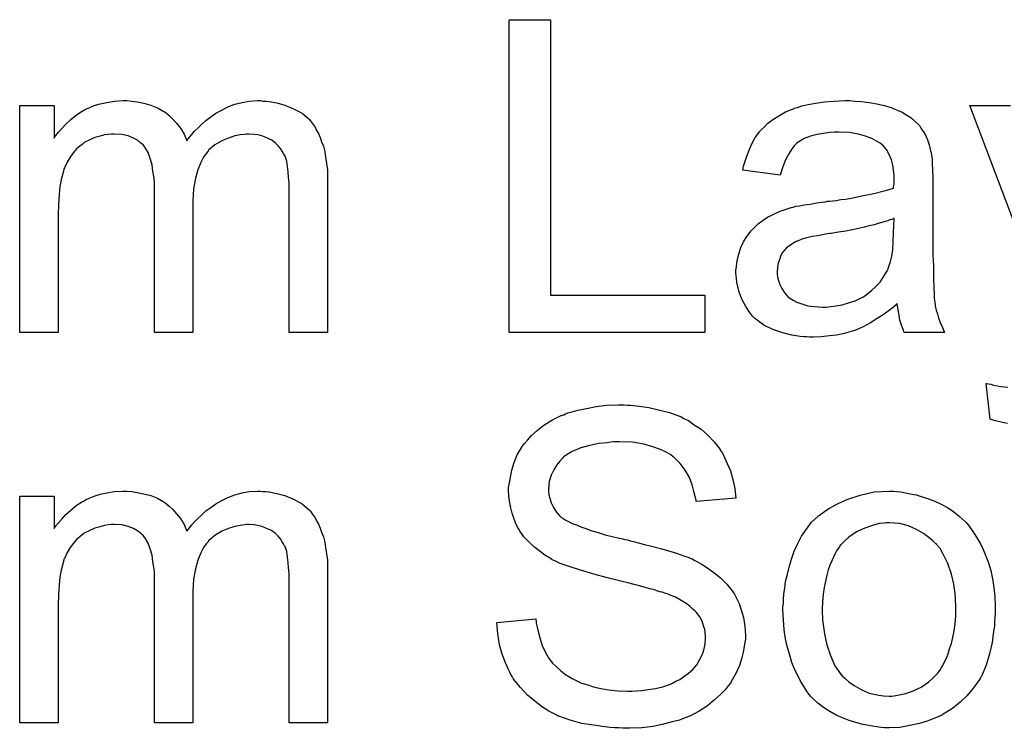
# Model space of a CAD drawing. Extents: x -1.7 to 9, y -2.8 to 5.2.
# Tile 8 of 227: x 0.48 to 0.732, y -1.39 to -1.209. Entities that reach past the tile are written whole.
import ezdxf

# ---------------------------------------------------------------- set-up
doc = ezdxf.new("R2010")
doc.units = 0
doc.layers.add('qfn32-50-23-b_copper_signal_bot', color=5, linetype='CONTINUOUS')
doc.layers.add('qfn32-50-23-b_soldermask_bot', color=1, linetype='CONTINUOUS')

msp = doc.modelspace()

# ---------------------------------------------------------------- linework, layer by layer
at = {"layer": 'qfn32-50-23-b_copper_signal_bot', "color": 5}
for points in [[(0.61597, -1.279437), (0.655424, -1.279437), (0.655424, -1.288925), (0.605326, -1.288925), (0.605326, -1.20886), (0.61597, -1.20886), (0.61597, -1.279437)], [(0.542269, -1.229686), (0.543079, -1.229686), (0.543889, -1.229802), (0.545856, -1.230149), (0.547939, -1.230728), (0.550137, -1.231653), (0.552335, -1.23281), (0.554186, -1.23443), (0.554418, -1.234661), (0.554881, -1.235356), (0.555691, -1.236397), (0.556038, -1.237207), (0.5565, -1.238017), (0.556963, -1.239058), (0.55731, -1.240099), (0.557773, -1.241256), (0.55812, -1.242645), (0.558352, -1.244033), (0.558583, -1.245653), (0.558814, -1.247273), (0.558814, -1.249124), (0.558814, -1.288925), (0.54898, -1.288925), (0.54898, -1.252479), (0.54898, -1.252364), (0.54898, -1.252248), (0.54898, -1.251554), (0.54898, -1.250512), (0.548864, -1.24924), (0.548749, -1.247851), (0.548633, -1.246463), (0.548401, -1.245074), (0.548054, -1.244033), (0.548054, -1.243918), (0.547823, -1.24357), (0.547591, -1.243108), (0.547244, -1.242529), (0.546782, -1.241835), (0.546203, -1.241141), (0.545509, -1.240447), (0.544583, -1.239752), (0.544468, -1.239637), (0.54412, -1.239521), (0.543658, -1.23929), (0.542848, -1.238942), (0.542038, -1.238595), (0.540997, -1.238364), (0.539955, -1.238248), (0.538683, -1.238132), (0.538104, -1.238132), (0.537641, -1.238248), (0.536484, -1.238364), (0.535096, -1.238595), (0.533476, -1.239174), (0.531741, -1.239868), (0.530005, -1.240909), (0.528385, -1.242298), (0.52827, -1.242529), (0.527807, -1.243108), (0.527113, -1.244033), (0.526418, -1.245422), (0.525609, -1.247273), (0.52503, -1.249471), (0.524567, -1.252132), (0.524336, -1.255256), (0.524336, -1.288925), (0.514501, -1.288925), (0.514501, -1.251322), (0.514501, -1.251207), (0.514501, -1.250975), (0.514501, -1.250744), (0.514501, -1.250281), (0.514386, -1.249008), (0.514154, -1.24762), (0.513923, -1.246), (0.51346, -1.24438), (0.512881, -1.242876), (0.512072, -1.241488), (0.511956, -1.241372), (0.511609, -1.240909), (0.51103, -1.240447), (0.51022, -1.239752), (0.509179, -1.239174), (0.507791, -1.238595), (0.506171, -1.238248), (0.504204, -1.238133), (0.50351, -1.238133), (0.5027, -1.238248), (0.501774, -1.238364), (0.500617, -1.238711), (0.499229, -1.239058), (0.497956, -1.239637), (0.496568, -1.240331), (0.496452, -1.240447), (0.495989, -1.240794), (0.495411, -1.241256), (0.494601, -1.241951), (0.493791, -1.242876), (0.492981, -1.244033), (0.492171, -1.245306), (0.491477, -1.24681), (0.491361, -1.247042), (0.491246, -1.24762), (0.491014, -1.248546), (0.490667, -1.249818), (0.49032, -1.251554), (0.490089, -1.253636), (0.489973, -1.256066), (0.489857, -1.258843), (0.489857, -1.288925), (0.480023, -1.288925), (0.480023, -1.230843), (0.488816, -1.230843), (0.488816, -1.239174), (0.488932, -1.238943), (0.489279, -1.23848), (0.489973, -1.23767), (0.490783, -1.236744), (0.491824, -1.235587), (0.493097, -1.23443), (0.494485, -1.233273), (0.496105, -1.232232), (0.496336, -1.232116), (0.496915, -1.231769), (0.497841, -1.231422), (0.499113, -1.230843), (0.500617, -1.230381), (0.502353, -1.230034), (0.50432, -1.229687), (0.506402, -1.229571), (0.507444, -1.229571), (0.508716, -1.229686), (0.510105, -1.229918), (0.51184, -1.230265), (0.513576, -1.230728), (0.515311, -1.231422), (0.516931, -1.232348), (0.517162, -1.232463), (0.517625, -1.23281), (0.518319, -1.233389), (0.519245, -1.234314), (0.520171, -1.235356), (0.521212, -1.236628), (0.522138, -1.238132), (0.522832, -1.239868), (0.522947, -1.239752), (0.523179, -1.239405), (0.523526, -1.238942), (0.524104, -1.238248), (0.524799, -1.237438), (0.525609, -1.236628), (0.526534, -1.235703), (0.527691, -1.234661), (0.528964, -1.233736), (0.530236, -1.23281), (0.531741, -1.232), (0.53336, -1.23119), (0.535096, -1.230496), (0.536947, -1.230034), (0.538798, -1.229686), (0.540881, -1.229571), (0.541691, -1.229571), (0.542269, -1.229686)], [(0.693836, -1.229686), (0.695572, -1.229802), (0.697539, -1.230034), (0.699506, -1.230381), (0.701472, -1.230843), (0.703324, -1.231422), (0.703555, -1.231538), (0.704134, -1.231769), (0.704943, -1.232116), (0.705985, -1.232579), (0.707142, -1.233273), (0.708299, -1.233967), (0.70934, -1.234893), (0.710266, -1.235819), (0.710381, -1.235934), (0.710613, -1.236281), (0.71096, -1.23686), (0.711423, -1.237554), (0.712001, -1.238595), (0.712464, -1.239637), (0.712927, -1.240909), (0.713274, -1.242413), (0.713274, -1.242529), (0.71339, -1.242876), (0.713505, -1.24357), (0.713621, -1.244496), (0.713621, -1.245769), (0.713737, -1.247273), (0.713852, -1.24924), (0.713852, -1.251438), (0.713852, -1.264628), (0.713852, -1.264744), (0.713852, -1.265206), (0.713852, -1.2659), (0.713852, -1.266826), (0.713852, -1.267867), (0.713852, -1.26914), (0.713968, -1.271917), (0.713968, -1.274809), (0.714084, -1.277702), (0.714199, -1.278975), (0.714199, -1.280132), (0.714315, -1.281173), (0.714431, -1.281983), (0.714431, -1.282099), (0.714547, -1.282561), (0.714662, -1.283255), (0.715009, -1.284181), (0.715241, -1.285222), (0.715704, -1.286379), (0.716282, -1.287652), (0.716861, -1.288925), (0.706563, -1.288925), (0.706448, -1.288809), (0.706332, -1.288346), (0.706101, -1.287768), (0.705753, -1.286842), (0.705406, -1.285801), (0.705175, -1.284528), (0.704943, -1.28314), (0.704712, -1.281636), (0.704596, -1.281636), (0.704481, -1.281867), (0.703787, -1.282446), (0.702745, -1.283255), (0.701357, -1.284297), (0.699621, -1.285338), (0.697886, -1.286495), (0.696035, -1.287536), (0.694068, -1.288346), (0.693836, -1.288462), (0.693142, -1.288578), (0.692101, -1.288925), (0.690828, -1.289272), (0.689208, -1.289619), (0.687357, -1.28985), (0.685274, -1.290082), (0.683192, -1.290197), (0.682266, -1.290197), (0.681572, -1.290082), (0.680762, -1.290082), (0.679837, -1.289966), (0.677754, -1.289619), (0.67544, -1.289041), (0.672895, -1.288231), (0.670581, -1.287074), (0.668498, -1.28557), (0.668267, -1.285338), (0.667688, -1.28476), (0.666878, -1.283718), (0.665953, -1.28233), (0.665027, -1.280594), (0.664217, -1.278628), (0.663639, -1.276198), (0.663523, -1.275041), (0.663407, -1.273652), (0.663407, -1.273421), (0.663407, -1.272958), (0.663523, -1.272148), (0.663639, -1.271107), (0.66387, -1.269834), (0.664217, -1.268562), (0.66468, -1.267173), (0.665258, -1.2659), (0.665374, -1.265785), (0.665606, -1.265322), (0.666068, -1.264628), (0.666647, -1.263818), (0.667341, -1.262892), (0.668267, -1.261967), (0.669192, -1.261041), (0.670349, -1.260231), (0.670465, -1.260116), (0.670928, -1.259884), (0.671506, -1.259421), (0.672432, -1.258958), (0.673473, -1.258496), (0.674746, -1.257917), (0.676019, -1.257454), (0.677523, -1.256992), (0.677638, -1.256992), (0.678101, -1.256876), (0.678795, -1.256645), (0.679721, -1.256529), (0.680878, -1.256297), (0.682382, -1.256066), (0.684117, -1.255719), (0.6862, -1.255487), (0.686316, -1.255487), (0.686779, -1.255372), (0.687357, -1.255372), (0.688167, -1.255256), (0.689093, -1.25514), (0.69025, -1.254909), (0.691522, -1.254793), (0.692911, -1.254562), (0.695688, -1.253983), (0.698696, -1.253405), (0.701357, -1.252711), (0.70263, -1.252364), (0.703787, -1.252016), (0.703787, -1.251901), (0.703787, -1.251669), (0.703902, -1.250975), (0.703902, -1.250165), (0.703902, -1.249703), (0.703902, -1.249471), (0.703902, -1.249355), (0.703902, -1.24924), (0.703902, -1.248545), (0.703787, -1.247389), (0.703555, -1.246116), (0.703208, -1.244727), (0.70263, -1.243339), (0.701935, -1.242066), (0.70101, -1.241025), (0.700894, -1.240909), (0.700316, -1.240447), (0.69939, -1.239984), (0.698233, -1.23929), (0.696613, -1.238711), (0.694762, -1.238132), (0.692448, -1.237785), (0.689787, -1.23767), (0.68863, -1.23767), (0.687473, -1.237785), (0.685853, -1.238017), (0.684233, -1.238248), (0.682498, -1.238711), (0.680878, -1.23929), (0.67949, -1.240099), (0.679374, -1.240215), (0.678911, -1.240562), (0.678332, -1.241141), (0.677638, -1.242066), (0.676944, -1.243223), (0.676134, -1.244727), (0.67544, -1.246579), (0.674746, -1.248661), (0.665143, -1.247389), (0.665143, -1.247273), (0.665258, -1.247157), (0.665258, -1.24681), (0.665374, -1.246347), (0.665721, -1.245306), (0.666184, -1.243802), (0.666763, -1.242298), (0.667457, -1.240678), (0.668382, -1.239058), (0.669424, -1.237554), (0.669539, -1.237438), (0.670002, -1.236976), (0.670696, -1.236281), (0.671622, -1.235356), (0.672895, -1.23443), (0.674399, -1.233505), (0.676134, -1.232463), (0.678101, -1.231653), (0.678217, -1.231653), (0.678332, -1.231538), (0.67868, -1.231422), (0.679142, -1.231306), (0.680299, -1.230959), (0.681919, -1.230612), (0.68377, -1.230265), (0.686084, -1.229918), (0.688514, -1.229686), (0.691291, -1.229571), (0.692564, -1.229571), (0.693836, -1.229686)], [(0.745323, -1.288925), (0.72334, -1.230843), (0.733753, -1.230843)], [(0.703902, -1.259768), (0.703787, -1.259768), (0.703671, -1.259884), (0.703324, -1.26), (0.702861, -1.260116), (0.702282, -1.260347), (0.701588, -1.260578), (0.700778, -1.26081), (0.699853, -1.261041), (0.698811, -1.261388), (0.697539, -1.26162), (0.696266, -1.261967), (0.694762, -1.262314), (0.693142, -1.262661), (0.691522, -1.263008), (0.689671, -1.263239), (0.687704, -1.263586), (0.687473, -1.263586), (0.686779, -1.263702), (0.685622, -1.263934), (0.684349, -1.264165), (0.682961, -1.264396), (0.681572, -1.264744), (0.680299, -1.265091), (0.679142, -1.265553), (0.679027, -1.265553), (0.67868, -1.265785), (0.678217, -1.266016), (0.677754, -1.266363), (0.676366, -1.267289), (0.675209, -1.268677), (0.675209, -1.268793), (0.674977, -1.269024), (0.674861, -1.269487), (0.67463, -1.270066), (0.674399, -1.27076), (0.674167, -1.271454), (0.674052, -1.27238), (0.673936, -1.273305), (0.673936, -1.273421), (0.673936, -1.273999), (0.674052, -1.274694), (0.674283, -1.275619), (0.67463, -1.276661), (0.675209, -1.277702), (0.675903, -1.278859), (0.676828, -1.2799), (0.676944, -1.280016), (0.677407, -1.280247), (0.678101, -1.28071), (0.679027, -1.281173), (0.680299, -1.281636), (0.681803, -1.282099), (0.683539, -1.28233), (0.685622, -1.282446), (0.686547, -1.282446), (0.687704, -1.28233), (0.688977, -1.282099), (0.690597, -1.281867), (0.692216, -1.281404), (0.693952, -1.280826), (0.695688, -1.280016), (0.695919, -1.2799), (0.696382, -1.279553), (0.697192, -1.278975), (0.698117, -1.278165), (0.699159, -1.277239), (0.700316, -1.276082), (0.701241, -1.274694), (0.702167, -1.27319), (0.702282, -1.273074), (0.702398, -1.272611), (0.70263, -1.271801), (0.702977, -1.27076), (0.703324, -1.269371), (0.703555, -1.267752), (0.703671, -1.265785), (0.703787, -1.263471), (0.703902, -1.259768)], [(0.732943, -1.312296), (0.732017, -1.312065), (0.730976, -1.311833), (0.729819, -1.311602), (0.728546, -1.311139), (0.727505, -1.301999), (0.727621, -1.301999), (0.728083, -1.302115), (0.728662, -1.30223), (0.729356, -1.302462), (0.731207, -1.302809), (0.733059, -1.302925)]]:
    msp.add_lwpolyline(points, dxfattribs=at)
at = {"layer": 'qfn32-50-23-b_soldermask_bot', "color": 1}
for points in [[(0.635639, -1.307588), (0.636449, -1.307588), (0.638647, -1.307819), (0.641077, -1.308166), (0.643622, -1.308745), (0.646399, -1.309439), (0.648945, -1.310364), (0.64906, -1.310364), (0.649292, -1.31048), (0.649639, -1.310712), (0.650102, -1.310943), (0.651259, -1.311522), (0.652763, -1.312563), (0.654498, -1.31372), (0.656234, -1.315224), (0.657854, -1.316959), (0.659358, -1.318926), (0.659358, -1.319042), (0.659473, -1.319158), (0.659705, -1.319505), (0.659936, -1.319852), (0.660515, -1.321009), (0.661209, -1.322513), (0.662019, -1.324364), (0.662597, -1.326562), (0.663176, -1.328877), (0.663407, -1.331422), (0.653226, -1.332232), (0.653226, -1.332116), (0.653226, -1.331885), (0.65311, -1.331538), (0.652994, -1.330959), (0.652647, -1.329686), (0.652184, -1.327951), (0.65149, -1.3261), (0.650449, -1.324248), (0.649176, -1.322513), (0.647556, -1.320893), (0.647325, -1.320777), (0.646746, -1.320315), (0.645589, -1.31962), (0.644085, -1.318926), (0.642118, -1.318232), (0.639804, -1.317538), (0.636912, -1.317075), (0.633672, -1.316959), (0.632053, -1.316959), (0.631358, -1.317075), (0.630433, -1.317191), (0.62835, -1.317422), (0.626036, -1.317885), (0.623722, -1.318464), (0.621524, -1.319389), (0.620598, -1.319968), (0.619673, -1.320546), (0.619441, -1.320662), (0.618978, -1.321125), (0.618284, -1.321935), (0.61759, -1.32286), (0.61678, -1.324133), (0.616086, -1.325521), (0.615623, -1.327141), (0.615392, -1.328992), (0.615392, -1.329224), (0.615392, -1.329686), (0.615507, -1.330496), (0.615739, -1.331422), (0.616086, -1.332579), (0.616664, -1.333736), (0.617359, -1.334893), (0.6184, -1.33605), (0.618516, -1.336166), (0.619094, -1.336513), (0.619557, -1.33686), (0.62002, -1.337091), (0.620714, -1.337438), (0.621524, -1.337901), (0.622565, -1.338248), (0.623722, -1.338711), (0.624995, -1.339174), (0.626499, -1.339752), (0.628119, -1.340215), (0.62997, -1.340794), (0.632053, -1.341256), (0.634366, -1.341835), (0.634482, -1.341835), (0.634945, -1.341951), (0.635639, -1.342066), (0.636449, -1.342298), (0.63749, -1.342529), (0.638763, -1.342876), (0.640036, -1.343223), (0.641424, -1.34357), (0.644432, -1.34438), (0.647325, -1.34519), (0.648713, -1.345653), (0.649986, -1.346116), (0.651143, -1.346463), (0.652069, -1.346926), (0.652184, -1.346926), (0.652416, -1.347041), (0.652763, -1.347273), (0.653226, -1.347504), (0.654498, -1.348198), (0.656002, -1.349124), (0.657738, -1.350397), (0.659473, -1.351785), (0.661093, -1.353405), (0.662482, -1.35514), (0.662597, -1.355372), (0.66306, -1.35595), (0.663523, -1.356992), (0.664217, -1.35838), (0.664796, -1.36), (0.665374, -1.361967), (0.665721, -1.364165), (0.665837, -1.366479), (0.665837, -1.366595), (0.665837, -1.36671), (0.665837, -1.367057), (0.665837, -1.36752), (0.665606, -1.368793), (0.665374, -1.370413), (0.664911, -1.372264), (0.664333, -1.374231), (0.663407, -1.376313), (0.662135, -1.378512), (0.662135, -1.378628), (0.662019, -1.378743), (0.66144, -1.379437), (0.66063, -1.380479), (0.659473, -1.381636), (0.657969, -1.383024), (0.656118, -1.384528), (0.654035, -1.385917), (0.651606, -1.387189), (0.65149, -1.387189), (0.651259, -1.387305), (0.650912, -1.387421), (0.650449, -1.387652), (0.649755, -1.387883), (0.648945, -1.388231), (0.647093, -1.388693), (0.644895, -1.389272), (0.642234, -1.38985), (0.639342, -1.390197), (0.636218, -1.390313), (0.634366, -1.390313), (0.633441, -1.390197), (0.6324, -1.390197), (0.631243, -1.390082), (0.629854, -1.389966), (0.626962, -1.389503), (0.623953, -1.389041), (0.620945, -1.388231), (0.618053, -1.387189), (0.617937, -1.387189), (0.617706, -1.387074), (0.617359, -1.386842), (0.616896, -1.386611), (0.615507, -1.385917), (0.613888, -1.384875), (0.612036, -1.383487), (0.610069, -1.381867), (0.608218, -1.3799), (0.606483, -1.377702), (0.606483, -1.377586), (0.606251, -1.377355), (0.606136, -1.377008), (0.605789, -1.376545), (0.605557, -1.375966), (0.60521, -1.375272), (0.6044, -1.373537), (0.60359, -1.371338), (0.602896, -1.368909), (0.602433, -1.366132), (0.602202, -1.363239), (0.612152, -1.362314), (0.612152, -1.362429), (0.612152, -1.362545), (0.612268, -1.362892), (0.612268, -1.363355), (0.612499, -1.364396), (0.612846, -1.3659), (0.613309, -1.367405), (0.613772, -1.36914), (0.614582, -1.37076), (0.615392, -1.372264), (0.615507, -1.37238), (0.615855, -1.372842), (0.616433, -1.373652), (0.617359, -1.374462), (0.618516, -1.375504), (0.619788, -1.376545), (0.621524, -1.377586), (0.623375, -1.378512), (0.623491, -1.378512), (0.623606, -1.378628), (0.623953, -1.378743), (0.624301, -1.378859), (0.625458, -1.379206), (0.626962, -1.379669), (0.628813, -1.380132), (0.630895, -1.380479), (0.63321, -1.38071), (0.635755, -1.380826), (0.636796, -1.380826), (0.637953, -1.38071), (0.639342, -1.380594), (0.640961, -1.380363), (0.642813, -1.380132), (0.644664, -1.379669), (0.646399, -1.37909), (0.646631, -1.378975), (0.647209, -1.378743), (0.648019, -1.37828), (0.64906, -1.377818), (0.650102, -1.377008), (0.651259, -1.376198), (0.652416, -1.375272), (0.653341, -1.374115), (0.653457, -1.373999), (0.653688, -1.373537), (0.654035, -1.372958), (0.654498, -1.372033), (0.654961, -1.371107), (0.655308, -1.36995), (0.65554, -1.368677), (0.655655, -1.367289), (0.655655, -1.367173), (0.655655, -1.366595), (0.65554, -1.3659), (0.655424, -1.364975), (0.655077, -1.364049), (0.65473, -1.362892), (0.654151, -1.361735), (0.653341, -1.360694), (0.653226, -1.360578), (0.652879, -1.360231), (0.652416, -1.359768), (0.651606, -1.359074), (0.65068, -1.35838), (0.649408, -1.35757), (0.647903, -1.35676), (0.646168, -1.356066), (0.646052, -1.35595), (0.645474, -1.355835), (0.644548, -1.355487), (0.64397, -1.355372), (0.64316, -1.35514), (0.64235, -1.354793), (0.641308, -1.354562), (0.640152, -1.354215), (0.638763, -1.353868), (0.637375, -1.353521), (0.635755, -1.353058), (0.633904, -1.352595), (0.631937, -1.352132), (0.631821, -1.352132), (0.631474, -1.352016), (0.630895, -1.351901), (0.630201, -1.351669), (0.629276, -1.351438), (0.628234, -1.351207), (0.62592, -1.350512), (0.623375, -1.349703), (0.620714, -1.348893), (0.6184, -1.348083), (0.617359, -1.34762), (0.616433, -1.347157), (0.616317, -1.347157), (0.616202, -1.347041), (0.615507, -1.346579), (0.614466, -1.346), (0.613309, -1.345074), (0.611921, -1.344033), (0.610532, -1.342761), (0.609144, -1.341256), (0.607987, -1.339637), (0.607871, -1.339405), (0.607524, -1.338827), (0.607061, -1.337901), (0.606598, -1.336744), (0.606136, -1.33524), (0.605673, -1.333505), (0.605326, -1.331653), (0.60521, -1.329686), (0.60521, -1.329571), (0.60521, -1.329455), (0.60521, -1.329108), (0.60521, -1.328645), (0.605442, -1.327488), (0.605673, -1.325984), (0.60602, -1.324248), (0.606598, -1.322282), (0.607408, -1.320315), (0.608565, -1.318348), (0.608565, -1.318232), (0.608681, -1.318116), (0.60926, -1.317422), (0.610069, -1.316497), (0.611111, -1.31534), (0.612499, -1.314067), (0.614235, -1.312678), (0.616317, -1.311406), (0.618631, -1.310249), (0.618747, -1.310249), (0.618978, -1.310133), (0.619326, -1.310017), (0.619788, -1.309786), (0.620367, -1.309555), (0.621177, -1.309323), (0.622912, -1.30886), (0.625111, -1.308398), (0.627656, -1.307935), (0.630317, -1.307588), (0.633325, -1.307472), (0.634829, -1.307472), (0.635639, -1.307588)], [(0.542269, -1.329686), (0.543079, -1.329686), (0.543889, -1.329802), (0.545856, -1.330149), (0.547939, -1.330728), (0.550137, -1.331653), (0.552335, -1.33281), (0.554186, -1.33443), (0.554418, -1.334661), (0.554881, -1.335356), (0.555691, -1.336397), (0.556038, -1.337207), (0.5565, -1.338017), (0.556963, -1.339058), (0.55731, -1.340099), (0.557773, -1.341256), (0.55812, -1.342645), (0.558352, -1.344033), (0.558583, -1.345653), (0.558814, -1.347273), (0.558814, -1.349124), (0.558814, -1.388925), (0.54898, -1.388925), (0.54898, -1.352479), (0.54898, -1.352364), (0.54898, -1.352248), (0.54898, -1.351554), (0.54898, -1.350512), (0.548864, -1.34924), (0.548749, -1.347851), (0.548633, -1.346463), (0.548401, -1.345074), (0.548054, -1.344033), (0.548054, -1.343918), (0.547823, -1.34357), (0.547591, -1.343108), (0.547244, -1.342529), (0.546782, -1.341835), (0.546203, -1.341141), (0.545509, -1.340447), (0.544583, -1.339752), (0.544468, -1.339637), (0.54412, -1.339521), (0.543658, -1.33929), (0.542848, -1.338942), (0.542038, -1.338595), (0.540997, -1.338364), (0.539955, -1.338248), (0.538683, -1.338132), (0.538104, -1.338132), (0.537641, -1.338248), (0.536484, -1.338364), (0.535096, -1.338595), (0.533476, -1.339174), (0.531741, -1.339868), (0.530005, -1.340909), (0.528385, -1.342298), (0.52827, -1.342529), (0.527807, -1.343108), (0.527113, -1.344033), (0.526418, -1.345422), (0.525609, -1.347273), (0.52503, -1.349471), (0.524567, -1.352132), (0.524336, -1.355256), (0.524336, -1.388925), (0.514501, -1.388925), (0.514501, -1.351322), (0.514501, -1.351207), (0.514501, -1.350975), (0.514501, -1.350744), (0.514501, -1.350281), (0.514386, -1.349008), (0.514154, -1.34762), (0.513923, -1.346), (0.51346, -1.34438), (0.512881, -1.342876), (0.512072, -1.341488), (0.511956, -1.341372), (0.511609, -1.340909), (0.51103, -1.340447), (0.51022, -1.339752), (0.509179, -1.339174), (0.507791, -1.338595), (0.506171, -1.338248), (0.504204, -1.338133), (0.50351, -1.338133), (0.5027, -1.338248), (0.501774, -1.338364), (0.500617, -1.338711), (0.499229, -1.339058), (0.497956, -1.339637), (0.496568, -1.340331), (0.496452, -1.340447), (0.495989, -1.340794), (0.495411, -1.341256), (0.494601, -1.341951), (0.493791, -1.342876), (0.492981, -1.344033), (0.492171, -1.345306), (0.491477, -1.34681), (0.491361, -1.347042), (0.491246, -1.34762), (0.491014, -1.348546), (0.490667, -1.349818), (0.49032, -1.351554), (0.490089, -1.353636), (0.489973, -1.356066), (0.489857, -1.358843), (0.489857, -1.388925), (0.480023, -1.388925), (0.480023, -1.330843), (0.488816, -1.330843), (0.488816, -1.339174), (0.488932, -1.338943), (0.489279, -1.33848), (0.489973, -1.33767), (0.490783, -1.336744), (0.491824, -1.335587), (0.493097, -1.33443), (0.494485, -1.333273), (0.496105, -1.332232), (0.496336, -1.332116), (0.496915, -1.331769), (0.497841, -1.331422), (0.499113, -1.330843), (0.500617, -1.330381), (0.502353, -1.330034), (0.50432, -1.329687), (0.506402, -1.329571), (0.507444, -1.329571), (0.508716, -1.329686), (0.510105, -1.329918), (0.51184, -1.330265), (0.513576, -1.330728), (0.515311, -1.331422), (0.516931, -1.332348), (0.517162, -1.332463), (0.517625, -1.33281), (0.518319, -1.333389), (0.519245, -1.334314), (0.520171, -1.335356), (0.521212, -1.336628), (0.522138, -1.338132), (0.522832, -1.339868), (0.522947, -1.339752), (0.523179, -1.339405), (0.523526, -1.338942), (0.524104, -1.338248), (0.524799, -1.337438), (0.525609, -1.336628), (0.526534, -1.335703), (0.527691, -1.334661), (0.528964, -1.333736), (0.530236, -1.33281), (0.531741, -1.332), (0.53336, -1.33119), (0.535096, -1.330496), (0.536947, -1.330034), (0.538798, -1.329686), (0.540881, -1.329571), (0.541691, -1.329571), (0.542269, -1.329686)], [(0.704596, -1.329686), (0.705638, -1.329802), (0.706795, -1.330034), (0.708067, -1.330265), (0.709572, -1.330496), (0.712695, -1.331538), (0.714315, -1.332116), (0.715935, -1.332926), (0.717555, -1.333736), (0.719175, -1.334893), (0.720679, -1.33605), (0.722183, -1.337438), (0.722298, -1.337554), (0.72253, -1.337785), (0.722877, -1.338248), (0.72334, -1.338827), (0.723918, -1.339637), (0.724612, -1.340678), (0.725307, -1.341835), (0.726001, -1.343108), (0.726695, -1.344496), (0.727389, -1.346232), (0.728083, -1.347967), (0.728662, -1.349934), (0.729125, -1.352016), (0.729472, -1.354215), (0.729703, -1.356529), (0.729819, -1.359074), (0.729819, -1.35919), (0.729819, -1.359537), (0.729819, -1.360116), (0.729819, -1.360925), (0.729703, -1.361851), (0.729588, -1.363008), (0.729588, -1.364165), (0.729356, -1.365438), (0.729009, -1.36833), (0.728315, -1.371223), (0.727505, -1.374115), (0.726348, -1.376776), (0.726348, -1.376892), (0.726232, -1.377008), (0.726001, -1.377355), (0.725769, -1.377818), (0.72496, -1.378975), (0.723918, -1.380363), (0.72253, -1.381983), (0.720794, -1.383603), (0.718827, -1.385222), (0.716514, -1.386726), (0.716398, -1.386726), (0.716282, -1.386842), (0.715935, -1.387074), (0.715356, -1.387305), (0.714778, -1.387536), (0.714084, -1.387768), (0.712348, -1.388462), (0.710381, -1.389041), (0.707952, -1.389619), (0.705406, -1.390082), (0.70263, -1.390197), (0.701472, -1.390197), (0.700547, -1.390082), (0.699506, -1.389966), (0.698349, -1.389735), (0.69696, -1.389503), (0.695572, -1.389272), (0.692448, -1.388346), (0.690712, -1.387652), (0.689093, -1.386958), (0.687473, -1.386032), (0.685853, -1.384991), (0.684349, -1.383834), (0.682845, -1.382446), (0.682729, -1.38233), (0.682498, -1.382099), (0.682151, -1.381636), (0.681688, -1.380941), (0.681109, -1.380132), (0.680531, -1.379206), (0.679837, -1.378049), (0.679142, -1.376661), (0.678448, -1.375157), (0.677754, -1.373421), (0.677176, -1.37157), (0.676597, -1.369603), (0.676134, -1.367405), (0.675787, -1.365091), (0.675556, -1.362545), (0.67544, -1.359884), (0.67544, -1.359653), (0.67544, -1.35919), (0.675556, -1.35838), (0.675556, -1.357223), (0.675671, -1.35595), (0.675903, -1.354331), (0.676134, -1.352711), (0.676597, -1.35086), (0.67706, -1.349008), (0.677638, -1.347041), (0.678332, -1.344959), (0.679258, -1.342992), (0.680184, -1.341141), (0.681456, -1.33929), (0.682729, -1.337554), (0.684349, -1.33605), (0.684465, -1.335934), (0.684696, -1.335819), (0.685159, -1.335471), (0.685737, -1.335009), (0.686432, -1.334546), (0.687357, -1.333967), (0.688283, -1.333389), (0.68944, -1.33281), (0.690712, -1.332232), (0.692101, -1.331653), (0.695225, -1.330612), (0.698811, -1.329802), (0.700663, -1.329686), (0.70263, -1.329571), (0.703787, -1.329571), (0.704596, -1.329686)], [(0.70263, -1.33767), (0.701935, -1.33767), (0.701357, -1.337785), (0.700084, -1.337901), (0.698349, -1.338364), (0.696382, -1.339058), (0.694299, -1.339984), (0.692332, -1.341372), (0.691291, -1.342298), (0.690365, -1.343223), (0.690365, -1.343339), (0.690134, -1.343455), (0.689903, -1.343802), (0.689555, -1.344265), (0.689208, -1.344843), (0.688861, -1.345537), (0.688398, -1.346463), (0.687936, -1.347389), (0.687473, -1.348545), (0.68701, -1.349703), (0.686663, -1.351091), (0.686316, -1.352595), (0.685969, -1.354215), (0.685737, -1.35595), (0.685622, -1.357917), (0.685506, -1.359884), (0.685506, -1.36), (0.685506, -1.360347), (0.685506, -1.360925), (0.685622, -1.361735), (0.685622, -1.362661), (0.685737, -1.363702), (0.686084, -1.366132), (0.686663, -1.368909), (0.687588, -1.371686), (0.688745, -1.374347), (0.689555, -1.375504), (0.690365, -1.376661), (0.690481, -1.376661), (0.690597, -1.376892), (0.691291, -1.37747), (0.692332, -1.378396), (0.693721, -1.379322), (0.695456, -1.380363), (0.697539, -1.381289), (0.699968, -1.381867), (0.701241, -1.381983), (0.70263, -1.382099), (0.703324, -1.382099), (0.703902, -1.381983), (0.705175, -1.381751), (0.70691, -1.381404), (0.708762, -1.38071), (0.710844, -1.379784), (0.712811, -1.378396), (0.713852, -1.37747), (0.714778, -1.376545), (0.714894, -1.376429), (0.715009, -1.376313), (0.715241, -1.375966), (0.715588, -1.375504), (0.715935, -1.374925), (0.716398, -1.374231), (0.716861, -1.373305), (0.717323, -1.37238), (0.717786, -1.371223), (0.718133, -1.36995), (0.718596, -1.368562), (0.718943, -1.367057), (0.71929, -1.365322), (0.719522, -1.363586), (0.719753, -1.36162), (0.719753, -1.359537), (0.719753, -1.359421), (0.719753, -1.359074), (0.719753, -1.358496), (0.719637, -1.357802), (0.719637, -1.356876), (0.719522, -1.355835), (0.719175, -1.353405), (0.718596, -1.35086), (0.71767, -1.348083), (0.716398, -1.345537), (0.715704, -1.344265), (0.714778, -1.343223), (0.714778, -1.343108), (0.714547, -1.342992), (0.713852, -1.342298), (0.712811, -1.341488), (0.711423, -1.340447), (0.709687, -1.339405), (0.707605, -1.33848), (0.705291, -1.337901), (0.704018, -1.337785), (0.70263, -1.33767)]]:
    msp.add_lwpolyline(points, dxfattribs=at)

doc.saveas('drawing.dxf')
